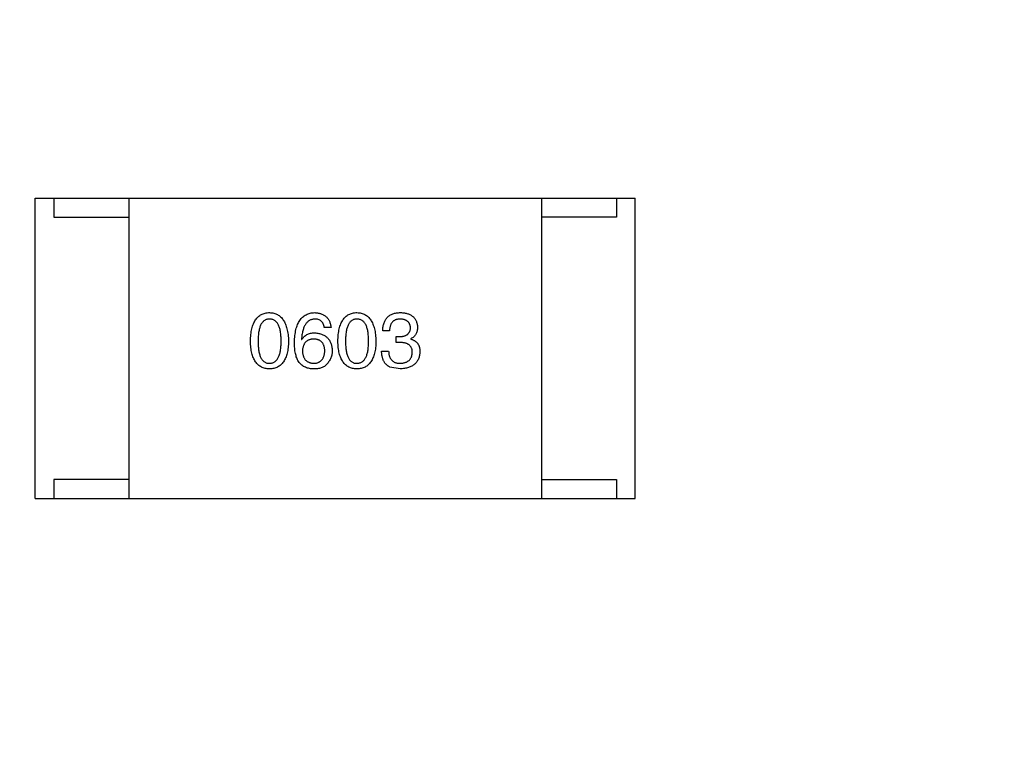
# Model space of a CAD drawing. Header units: millimetres. Extents: x -16 to 538, y -56 to 87.
# Tile 116 of 162: x 464.36 to 466.99, y 25.76 to 27.69. Entities that reach past the tile are written whole.
import ezdxf

# ---------------------------------------------------------------- set-up
doc = ezdxf.new("R2010")
doc.units = ezdxf.units.MM
doc.header["$LTSCALE"] = 1.21
doc.header["$MEASUREMENT"] = 0
doc.header["$PDMODE"] = 3
doc.header["$PDSIZE"] = 0.3125
doc.layers.get('0').update_dxf_attribs({"linetype": 'CONTINUOUS'})
doc.layers.get('DEFPOINTS').update_dxf_attribs({"linetype": 'CONTINUOUS'})
doc.layers.add('Dim', color=3, linetype='CONTINUOUS', lineweight=25)
doc.styles.get("Standard").update_dxf_attribs({"font": 'txt', "width": 0.8})
doc.dimstyles.get("Standard").update_dxf_attribs({"dimtxt": 0.15625, "dimasz": 0.1875, "dimexe": 0.125, "dimexo": 0.0625, "dimgap": 0.09, "dimtad": 0, "dimtih": 1, "dimtoh": 1, "dimzin": 4, "dimdsep": 46, "dimtxsty": 'STANDARD', "dimblk": '_FILLED', "dimblk1": '_FILLED', "dimblk2": '_FILLED', "dimcen": 0.09, "dimazin": 1, "dimtp": 0.01, "dimtm": 0.01, "dimtfac": 1, "dimtofl": 0, "dimtmove": 0, "dimatfit": 3, "dimldrblk": '_FILLED', "dimfxl": 1, "dimtolj": 1, "dimtzin": 4, "dimarcsym": 0})

# ---------------------------------------------------------------- blocks, each defined once
blk = doc.blocks.new('_FILLED')
at = {"color": 0, "linetype": 'ByBlock'}
blk.add_solid([(0, 0), (-1, 0.1667), (-1, -0.1667)], dxfattribs=at)
blk = doc.blocks.new('*D19')
at = {"color": 0, "linetype": 'ByBlock', "lineweight": -2}
for p, q in [((450.6432, 37.0225), (532.5397, 37.0225)), ((532.4147, 37.0225), (532.4147, 16.4209)), ((532.4147, -12.0275), (532.4147, 8.5742)), ((450.6432, -12.0275), (532.5397, -12.0275))]:
    blk.add_line(p, q, dxfattribs=at)
at = {"layer": 'DEFPOINTS', "color": 0, "linetype": 'ByBlock'}
for p in [(450.5807, 37.0225), (450.5807, -12.0275)]:
    blk.add_point(p, dxfattribs=at)
at = {"color": 0, "linetype": 'ByBlock', "lineweight": -2, "xscale": 2.54, "yscale": 2.54, "zscale": 2.54}
for p, rotation in [((532.4147, 37.0225), 90), ((532.4147, -12.0275), 270)]:
    blk.add_blockref('_FILLED', p, dxfattribs=dict(at, rotation=rotation))
at = {"color": 0, "linetype": 'ByBlock', "lineweight": -2, "insert": (532.4147, 12.4975), "char_height": 2.5, "attachment_point": 5, "rotation": 90}
blk.add_mtext('\\A1;49.05', dxfattribs=at)

msp = doc.modelspace()

# ---------------------------------------------------------------- linework, layer by layer
at = {"color": 7, "linetype": 'Continuous'}
for p, q in [((464.4042, 27.2091), (466.0042, 27.2091)), ((464.4042, 26.4091), (464.4042, 27.2091)), ((464.4542, 27.2091), (464.4542, 27.1591)), ((464.6542, 27.2091), (464.6542, 26.4091)), ((465.7542, 27.2091), (465.7542, 26.4091)), ((465.9542, 27.2091), (465.9542, 27.1591)), ((466.0042, 26.4091), (466.0042, 27.2091)), ((464.4542, 27.1591), (464.6542, 27.1591)), ((465.9542, 27.1591), (465.7542, 27.1591)), ((465.1934, 26.865), (465.1753, 26.865)), ((465.3495, 26.856), (465.3315, 26.856)), ((465.3675, 26.8404), (465.3774, 26.8404)), ((465.3675, 26.8248), (465.3675, 26.8404)), ((465.406, 26.8347), (465.406, 26.8338)), ((465.1147, 26.833), (465.1155, 26.8322)), ((465.3765, 26.8248), (465.3675, 26.8248)), ((465.3282, 26.8019), (465.347, 26.8019)), ((465.3774, 26.7543), (465.3503, 26.7592)), ((464.6542, 26.4591), (464.4542, 26.4591)), ((464.4542, 26.4591), (464.4542, 26.4091)), ((465.7542, 26.4591), (465.9542, 26.4591)), ((465.9542, 26.4591), (465.9542, 26.4091)), ((464.4042, 26.4091), (466.0042, 26.4091))]:
    msp.add_line(p, q, dxfattribs=at)
for points, knots in [([(464.9784, 26.8281), (464.9785, 26.8311), (464.9787, 26.8371), (464.9795, 26.8456), (464.9806, 26.8536), (464.9821, 26.861), (464.984, 26.8678), (464.9862, 26.8741), (464.9888, 26.8798), (464.9918, 26.8848), (464.9952, 26.8894), (464.999, 26.8933), (465.0031, 26.8966), (465.0076, 26.8994), (465.0125, 26.9015), (465.0178, 26.9031), (465.0234, 26.9041), (465.0273, 26.9042), (465.0293, 26.9043)], [0, 0, 0, 0, 0.088823, 0.172287, 0.250296, 0.323438, 0.392244, 0.456221, 0.516635, 0.573871, 0.628, 0.680335, 0.731489, 0.782557, 0.834044, 0.886738, 0.942089, 1, 1, 1, 1]), ([(465.0293, 26.8871), (465.028, 26.8871), (465.0256, 26.887), (465.0222, 26.8863), (465.0189, 26.8851), (465.0159, 26.8835), (465.0132, 26.8814), (465.0107, 26.8788), (465.0084, 26.8758), (465.0064, 26.8723), (465.0046, 26.8684), (465.0031, 26.864), (465.0019, 26.8591), (465.0007, 26.8538), (464.9999, 26.848), (464.9994, 26.8418), (464.999, 26.8351), (464.999, 26.8305), (464.9989, 26.8281)], [0, 0, 0, 0, 0.049764, 0.097007, 0.143217, 0.188577, 0.235116, 0.282997, 0.333719, 0.387776, 0.445989, 0.508679, 0.576563, 0.649481, 0.728235, 0.812722, 0.903548, 1, 1, 1, 1]), ([(465.0293, 26.9043), (465.0312, 26.9042), (465.0351, 26.904), (465.0406, 26.9029), (465.0458, 26.9012), (465.0506, 26.8991), (465.0551, 26.8963), (465.0592, 26.8929), (465.0629, 26.8889), (465.0663, 26.8844), (465.0693, 26.8794), (465.0719, 26.8737), (465.0742, 26.8675), (465.0761, 26.8607), (465.0776, 26.8534), (465.0788, 26.8454), (465.0797, 26.837), (465.08, 26.8311), (465.0801, 26.8281)], [0, 0, 0, 0, 0.057415, 0.112361, 0.16496, 0.216437, 0.267441, 0.318839, 0.371478, 0.426325, 0.483626, 0.544235, 0.608673, 0.677374, 0.750405, 0.828394, 0.911525, 1, 1, 1, 1]), ([(465.0604, 26.8281), (465.0604, 26.8305), (465.0603, 26.8351), (465.06, 26.8418), (465.0594, 26.848), (465.0585, 26.8538), (465.0575, 26.8591), (465.0561, 26.864), (465.0546, 26.8684), (465.0528, 26.8723), (465.0506, 26.8758), (465.0484, 26.8788), (465.0458, 26.8814), (465.043, 26.8835), (465.0399, 26.8851), (465.0365, 26.8863), (465.033, 26.887), (465.0305, 26.8871), (465.0293, 26.8871)], [0, 0, 0, 0, 0.095719, 0.185854, 0.269738, 0.347952, 0.420315, 0.487894, 0.550245, 0.608186, 0.662454, 0.713283, 0.761375, 0.808209, 0.854301, 0.901312, 0.949396, 1, 1, 1, 1]), ([(465.0958, 26.8248), (465.0959, 26.828), (465.0961, 26.8341), (465.097, 26.8429), (465.0981, 26.8512), (465.0997, 26.8589), (465.1017, 26.8659), (465.1041, 26.8724), (465.1069, 26.8783), (465.1101, 26.8836), (465.1136, 26.8883), (465.1176, 26.8924), (465.122, 26.896), (465.1269, 26.8989), (465.1321, 26.9011), (465.1377, 26.9029), (465.1437, 26.9039), (465.1478, 26.9042), (465.1499, 26.9043)], [0, 0, 0, 0, 0.087517, 0.169686, 0.246944, 0.319347, 0.387088, 0.450961, 0.511075, 0.567974, 0.622351, 0.675039, 0.726853, 0.778688, 0.83093, 0.884738, 0.941043, 1, 1, 1, 1]), ([(465.1499, 26.8871), (465.1486, 26.887), (465.1461, 26.8868), (465.1424, 26.886), (465.1389, 26.8848), (465.1357, 26.8832), (465.1327, 26.8812), (465.1299, 26.8788), (465.1274, 26.8759), (465.125, 26.8728), (465.1229, 26.8692), (465.1211, 26.8652), (465.1195, 26.8608), (465.118, 26.856), (465.1169, 26.8508), (465.1159, 26.8452), (465.1151, 26.8393), (465.1148, 26.8351), (465.1147, 26.833)], [0, 0, 0, 0, 0.054741, 0.107075, 0.158339, 0.208382, 0.258772, 0.310045, 0.362765, 0.417822, 0.475982, 0.537466, 0.602901, 0.673037, 0.747247, 0.826291, 0.910782, 1, 1, 1, 1]), ([(465.1499, 26.9043), (465.1515, 26.9042), (465.1546, 26.9039), (465.1592, 26.9032), (465.1634, 26.9023), (465.1674, 26.901), (465.1711, 26.8995), (465.1745, 26.8977), (465.1776, 26.8956), (465.1805, 26.8933), (465.1831, 26.8907), (465.1854, 26.8878), (465.1874, 26.8847), (465.1892, 26.8813), (465.1907, 26.8776), (465.1919, 26.8736), (465.1928, 26.8694), (465.1932, 26.8665), (465.1934, 26.865)], [0, 0, 0, 0, 0.073784, 0.144317, 0.211047, 0.274818, 0.336501, 0.395724, 0.453465, 0.510016, 0.566585, 0.622844, 0.680328, 0.739335, 0.800408, 0.863904, 0.93053, 1, 1, 1, 1]), ([(465.1753, 26.865), (465.175, 26.8667), (465.1742, 26.8701), (465.1724, 26.8746), (465.17, 26.8785), (465.1671, 26.8817), (465.1635, 26.8841), (465.1595, 26.8859), (465.1549, 26.887), (465.1516, 26.8871), (465.1499, 26.8871)], [0, 0, 0, 0, 0.1439, 0.274233, 0.394478, 0.509388, 0.621911, 0.738504, 0.863414, 1, 1, 1, 1]), ([(465.2116, 26.8281), (465.2117, 26.8311), (465.2119, 26.8371), (465.2127, 26.8456), (465.2138, 26.8536), (465.2153, 26.861), (465.2171, 26.8678), (465.2194, 26.8741), (465.222, 26.8798), (465.225, 26.8848), (465.2283, 26.8894), (465.2321, 26.8933), (465.2362, 26.8966), (465.2408, 26.8994), (465.2457, 26.9015), (465.2509, 26.9031), (465.2565, 26.9041), (465.2604, 26.9042), (465.2624, 26.9043)], [0, 0, 0, 0, 0.088823, 0.172287, 0.250296, 0.323438, 0.392244, 0.456221, 0.516635, 0.573871, 0.628, 0.680335, 0.731489, 0.782557, 0.834044, 0.886738, 0.942089, 1, 1, 1, 1]), ([(465.2624, 26.8871), (465.2612, 26.8871), (465.2588, 26.887), (465.2553, 26.8863), (465.2521, 26.8851), (465.2491, 26.8835), (465.2463, 26.8814), (465.2438, 26.8788), (465.2416, 26.8758), (465.2396, 26.8723), (465.2378, 26.8684), (465.2362, 26.864), (465.235, 26.8591), (465.2339, 26.8538), (465.2331, 26.848), (465.2325, 26.8418), (465.2322, 26.8351), (465.2321, 26.8305), (465.2321, 26.8281)], [0, 0, 0, 0, 0.049764, 0.097007, 0.143217, 0.188577, 0.235116, 0.282997, 0.333719, 0.387776, 0.445989, 0.508679, 0.576563, 0.649481, 0.728235, 0.812722, 0.903548, 1, 1, 1, 1]), ([(465.2624, 26.9043), (465.2644, 26.9042), (465.2682, 26.904), (465.2738, 26.9029), (465.2789, 26.9012), (465.2838, 26.8991), (465.2882, 26.8963), (465.2923, 26.8929), (465.2961, 26.8889), (465.2994, 26.8844), (465.3024, 26.8794), (465.3051, 26.8737), (465.3074, 26.8675), (465.3093, 26.8607), (465.3108, 26.8534), (465.312, 26.8454), (465.3128, 26.837), (465.3131, 26.8311), (465.3132, 26.8281)], [0, 0, 0, 0, 0.057415, 0.112361, 0.16496, 0.216437, 0.267441, 0.318839, 0.371478, 0.426325, 0.483626, 0.544235, 0.608673, 0.677374, 0.750405, 0.828394, 0.911525, 1, 1, 1, 1]), ([(465.2936, 26.8281), (465.2935, 26.8305), (465.2935, 26.8351), (465.2931, 26.8418), (465.2925, 26.848), (465.2917, 26.8538), (465.2906, 26.8591), (465.2893, 26.864), (465.2877, 26.8684), (465.2859, 26.8723), (465.2838, 26.8758), (465.2815, 26.8788), (465.2789, 26.8814), (465.2761, 26.8835), (465.273, 26.8851), (465.2697, 26.8863), (465.2661, 26.887), (465.2637, 26.8871), (465.2624, 26.8871)], [0, 0, 0, 0, 0.095719, 0.185854, 0.269738, 0.347952, 0.420315, 0.487894, 0.550245, 0.608186, 0.662454, 0.713283, 0.761375, 0.808209, 0.854301, 0.901312, 0.949396, 1, 1, 1, 1]), ([(465.3315, 26.856), (465.3315, 26.8579), (465.3316, 26.8616), (465.3323, 26.867), (465.3333, 26.8721), (465.3346, 26.8768), (465.3364, 26.8811), (465.3384, 26.8851), (465.3409, 26.8887), (465.3437, 26.8919), (465.3469, 26.8947), (465.3504, 26.8972), (465.3543, 26.8994), (465.3586, 26.9011), (465.3631, 26.9025), (465.3681, 26.9035), (465.3734, 26.9042), (465.3771, 26.9043), (465.379, 26.9043)], [0, 0, 0, 0, 0.074804, 0.144899, 0.211458, 0.274554, 0.334363, 0.392059, 0.448123, 0.503024, 0.558154, 0.613471, 0.670844, 0.729926, 0.792003, 0.857405, 0.926768, 1, 1, 1, 1]), ([(465.3782, 26.8871), (465.377, 26.8871), (465.3749, 26.887), (465.3717, 26.8867), (465.3687, 26.8861), (465.366, 26.8852), (465.3634, 26.8841), (465.3611, 26.8828), (465.3589, 26.8812), (465.357, 26.8794), (465.3553, 26.8773), (465.3539, 26.8749), (465.3526, 26.8724), (465.3515, 26.8696), (465.3507, 26.8665), (465.3501, 26.8632), (465.3496, 26.8597), (465.3495, 26.8572), (465.3495, 26.856)], [0, 0, 0, 0, 0.069877, 0.136363, 0.198671, 0.257968, 0.315462, 0.370709, 0.425568, 0.479847, 0.535753, 0.592303, 0.651386, 0.713311, 0.778642, 0.84836, 0.921866, 1, 1, 1, 1]), ([(465.4052, 26.8642), (465.4051, 26.8651), (465.405, 26.8668), (465.4045, 26.8693), (465.4038, 26.8717), (465.403, 26.8739), (465.4019, 26.8759), (465.4007, 26.8778), (465.3993, 26.8795), (465.3977, 26.881), (465.3959, 26.8824), (465.3939, 26.8835), (465.3917, 26.8846), (465.3894, 26.8854), (465.3868, 26.8861), (465.3841, 26.8866), (465.3812, 26.887), (465.3792, 26.8871), (465.3782, 26.8871)], [0, 0, 0, 0, 0.067655, 0.132224, 0.194132, 0.253145, 0.309858, 0.366002, 0.421361, 0.47702, 0.532632, 0.590536, 0.65067, 0.713258, 0.779588, 0.848803, 0.921949, 1, 1, 1, 1]), ([(465.379, 26.9043), (465.3807, 26.9042), (465.3841, 26.9041), (465.3889, 26.9034), (465.3935, 26.9026), (465.3977, 26.9014), (465.4017, 26.9), (465.4053, 26.8982), (465.4086, 26.8962), (465.4116, 26.8939), (465.4143, 26.8914), (465.4166, 26.8885), (465.4187, 26.8854), (465.4204, 26.882), (465.4218, 26.8784), (465.4229, 26.8744), (465.4237, 26.8702), (465.4239, 26.8673), (465.4241, 26.8658)], [0, 0, 0, 0, 0.077845, 0.151584, 0.221397, 0.287366, 0.350104, 0.410398, 0.467998, 0.524388, 0.579979, 0.635152, 0.690917, 0.747936, 0.806661, 0.867861, 0.932479, 1, 1, 1, 1]), ([(465.3774, 26.8404), (465.3784, 26.8404), (465.3806, 26.8405), (465.3837, 26.8409), (465.3865, 26.8414), (465.3892, 26.8421), (465.3917, 26.843), (465.3939, 26.8441), (465.396, 26.8453), (465.3979, 26.8467), (465.3995, 26.8483), (465.4009, 26.8501), (465.4022, 26.852), (465.4032, 26.8541), (465.4041, 26.8564), (465.4047, 26.8588), (465.4051, 26.8614), (465.4052, 26.8632), (465.4052, 26.8642)], [0, 0, 0, 0, 0.079415, 0.154091, 0.22508, 0.29186, 0.355026, 0.415127, 0.472418, 0.528511, 0.583551, 0.638361, 0.693547, 0.750023, 0.807857, 0.868401, 0.932259, 1, 1, 1, 1]), ([(465.4241, 26.8658), (465.424, 26.864), (465.4239, 26.8604), (465.4231, 26.8553), (465.4217, 26.8507), (465.4197, 26.8465), (465.4171, 26.8428), (465.414, 26.8395), (465.4103, 26.8368), (465.4075, 26.8354), (465.406, 26.8347)], [0, 0, 0, 0, 0.143686, 0.277942, 0.40333, 0.521785, 0.638573, 0.755208, 0.874773, 1, 1, 1, 1]), ([(465.1155, 26.8322), (465.1164, 26.8336), (465.1181, 26.8364), (465.1212, 26.8402), (465.1249, 26.8433), (465.129, 26.8459), (465.1336, 26.8478), (465.1386, 26.8492), (465.1441, 26.8501), (465.148, 26.8502), (465.1499, 26.8502)], [0, 0, 0, 0, 0.122276, 0.239997, 0.35611, 0.473903, 0.59404, 0.720428, 0.855383, 1, 1, 1, 1]), ([(465.1475, 26.8338), (465.1463, 26.8338), (465.1441, 26.8337), (465.1408, 26.8332), (465.1377, 26.8325), (465.1348, 26.8316), (465.1322, 26.8305), (465.1298, 26.829), (465.1275, 26.8274), (465.1255, 26.8255), (465.1237, 26.8233), (465.1221, 26.821), (465.1208, 26.8184), (465.1196, 26.8155), (465.1187, 26.8124), (465.1179, 26.8091), (465.1174, 26.8056), (465.1172, 26.8031), (465.1172, 26.8019)], [0, 0, 0, 0, 0.070453, 0.136523, 0.199866, 0.260392, 0.318446, 0.374657, 0.430182, 0.485556, 0.541071, 0.598396, 0.657208, 0.718642, 0.783247, 0.851631, 0.923928, 1, 1, 1, 1]), ([(465.177, 26.8027), (465.1769, 26.8039), (465.1767, 26.8063), (465.1762, 26.8098), (465.1755, 26.813), (465.1746, 26.816), (465.1735, 26.8187), (465.1721, 26.8213), (465.1706, 26.8236), (465.1688, 26.8257), (465.1669, 26.8275), (465.1647, 26.8291), (465.1623, 26.8305), (465.1598, 26.8317), (465.157, 26.8326), (465.154, 26.8332), (465.1508, 26.8337), (465.1486, 26.8338), (465.1475, 26.8338)], [0, 0, 0, 0, 0.076288, 0.14871, 0.216387, 0.281386, 0.342528, 0.402111, 0.4591, 0.514852, 0.569974, 0.625644, 0.682226, 0.740156, 0.800362, 0.863471, 0.930116, 1, 1, 1, 1]), ([(465.1499, 26.8502), (465.1518, 26.8501), (465.1553, 26.8497), (465.1605, 26.8488), (465.1653, 26.8477), (465.1697, 26.8462), (465.1738, 26.8443), (465.1777, 26.8422), (465.1811, 26.8397), (465.1842, 26.837), (465.187, 26.8339), (465.1894, 26.8304), (465.1915, 26.8267), (465.1932, 26.8227), (465.1946, 26.8183), (465.1956, 26.8137), (465.1964, 26.8087), (465.1966, 26.8053), (465.1967, 26.8035)], [0, 0, 0, 0, 0.074228, 0.144548, 0.211288, 0.274576, 0.335162, 0.393915, 0.450599, 0.506657, 0.562409, 0.618617, 0.676096, 0.735061, 0.79654, 0.860906, 0.928473, 1, 1, 1, 1]), ([(465.406, 26.8338), (465.407, 26.8335), (465.409, 26.8329), (465.4118, 26.8318), (465.4144, 26.8304), (465.4168, 26.829), (465.419, 26.8274), (465.421, 26.8257), (465.4229, 26.8238), (465.4245, 26.8218), (465.426, 26.8196), (465.4272, 26.8173), (465.4283, 26.8148), (465.4291, 26.8121), (465.4298, 26.8094), (465.4303, 26.8065), (465.4306, 26.8034), (465.4306, 26.8013), (465.4306, 26.8002)], [0, 0, 0, 0, 0.069445, 0.136039, 0.200011, 0.261745, 0.322328, 0.381403, 0.438864, 0.496655, 0.554398, 0.612391, 0.672266, 0.733005, 0.79604, 0.861293, 0.928785, 1, 1, 1, 1]), ([(465.0293, 26.7543), (465.0273, 26.7544), (465.0234, 26.7546), (465.0178, 26.7555), (465.0125, 26.7571), (465.0076, 26.7591), (465.0031, 26.7618), (464.999, 26.765), (464.9952, 26.7688), (464.9919, 26.7732), (464.9888, 26.7781), (464.9862, 26.7836), (464.984, 26.7897), (464.9821, 26.7963), (464.9806, 26.8034), (464.9795, 26.8111), (464.9787, 26.8194), (464.9785, 26.8252), (464.9784, 26.8281)], [0, 0, 0, 0, 0.059135, 0.115606, 0.169241, 0.221578, 0.273261, 0.324749, 0.377329, 0.431642, 0.488541, 0.548597, 0.612232, 0.680174, 0.752504, 0.829777, 0.912307, 1, 1, 1, 1]), ([(464.9989, 26.8281), (464.999, 26.8257), (464.999, 26.8211), (464.9994, 26.8144), (464.9999, 26.8082), (465.0007, 26.8024), (465.0018, 26.7971), (465.0031, 26.7922), (465.0046, 26.7878), (465.0064, 26.7839), (465.0084, 26.7804), (465.0107, 26.7774), (465.0132, 26.7748), (465.0159, 26.7727), (465.0189, 26.771), (465.0222, 26.7699), (465.0256, 26.7692), (465.028, 26.7691), (465.0293, 26.7691)], [0, 0, 0, 0, 0.096457, 0.187288, 0.27178, 0.350132, 0.423455, 0.491343, 0.554037, 0.612253, 0.666313, 0.717038, 0.764921, 0.811214, 0.856775, 0.902988, 0.950234, 1, 1, 1, 1]), ([(465.0293, 26.7691), (465.0305, 26.7692), (465.033, 26.7693), (465.0366, 26.7701), (465.0399, 26.7713), (465.0429, 26.773), (465.0458, 26.7751), (465.0483, 26.7778), (465.0507, 26.7808), (465.0527, 26.7843), (465.0546, 26.7882), (465.0561, 26.7926), (465.0575, 26.7974), (465.0585, 26.8027), (465.0594, 26.8084), (465.06, 26.8146), (465.0603, 26.8212), (465.0604, 26.8258), (465.0604, 26.8281)], [0, 0, 0, 0, 0.050879, 0.099377, 0.146973, 0.193618, 0.240619, 0.289461, 0.34047, 0.395283, 0.453059, 0.515633, 0.582666, 0.655287, 0.732971, 0.815933, 0.905166, 1, 1, 1, 1]), ([(465.0801, 26.8281), (465.08, 26.8252), (465.0798, 26.8194), (465.079, 26.8111), (465.0779, 26.8034), (465.0764, 26.7963), (465.0745, 26.7897), (465.0723, 26.7836), (465.0697, 26.7781), (465.0667, 26.7732), (465.0633, 26.7688), (465.0596, 26.765), (465.0554, 26.7618), (465.0509, 26.7591), (465.046, 26.7571), (465.0408, 26.7555), (465.0351, 26.7546), (465.0313, 26.7544), (465.0293, 26.7543)], [0, 0, 0, 0, 0.08769, 0.170218, 0.24749, 0.319818, 0.387758, 0.451391, 0.511445, 0.568185, 0.622681, 0.67526, 0.726746, 0.778428, 0.830764, 0.884397, 0.940866, 1, 1, 1, 1]), ([(465.1065, 26.774), (465.1056, 26.7756), (465.1039, 26.7788), (465.1017, 26.784), (465.0999, 26.7897), (465.0984, 26.7958), (465.0972, 26.8024), (465.0965, 26.8095), (465.0959, 26.817), (465.0959, 26.8222), (465.0958, 26.8248)], [0, 0, 0, 0, 0.101889, 0.209155, 0.322694, 0.442863, 0.569758, 0.70479, 0.848502, 1, 1, 1, 1]), ([(465.2624, 26.7543), (465.2604, 26.7544), (465.2565, 26.7546), (465.2509, 26.7555), (465.2457, 26.7571), (465.2408, 26.7591), (465.2363, 26.7618), (465.2321, 26.765), (465.2283, 26.7688), (465.225, 26.7732), (465.222, 26.7781), (465.2194, 26.7836), (465.2171, 26.7897), (465.2153, 26.7963), (465.2138, 26.8034), (465.2127, 26.8111), (465.2119, 26.8194), (465.2117, 26.8252), (465.2116, 26.8281)], [0, 0, 0, 0, 0.059135, 0.115606, 0.169241, 0.221578, 0.273261, 0.324749, 0.377329, 0.431642, 0.488541, 0.548597, 0.612232, 0.680174, 0.752504, 0.829777, 0.912307, 1, 1, 1, 1]), ([(465.2321, 26.8281), (465.2321, 26.8257), (465.2322, 26.8211), (465.2325, 26.8144), (465.2331, 26.8082), (465.2339, 26.8024), (465.235, 26.7971), (465.2362, 26.7922), (465.2378, 26.7878), (465.2396, 26.7839), (465.2416, 26.7804), (465.2438, 26.7774), (465.2463, 26.7748), (465.2491, 26.7727), (465.2521, 26.771), (465.2553, 26.7699), (465.2588, 26.7692), (465.2612, 26.7691), (465.2624, 26.7691)], [0, 0, 0, 0, 0.096457, 0.187288, 0.27178, 0.350132, 0.423455, 0.491343, 0.554037, 0.612253, 0.666313, 0.717038, 0.764921, 0.811214, 0.856775, 0.902988, 0.950234, 1, 1, 1, 1]), ([(465.2624, 26.7691), (465.2637, 26.7692), (465.2661, 26.7693), (465.2697, 26.7701), (465.273, 26.7713), (465.2761, 26.773), (465.2789, 26.7751), (465.2815, 26.7778), (465.2838, 26.7808), (465.2859, 26.7843), (465.2877, 26.7882), (465.2893, 26.7926), (465.2906, 26.7974), (465.2917, 26.8027), (465.2925, 26.8084), (465.2931, 26.8146), (465.2935, 26.8212), (465.2935, 26.8258), (465.2936, 26.8281)], [0, 0, 0, 0, 0.050879, 0.099377, 0.146973, 0.193618, 0.240619, 0.289461, 0.34047, 0.395283, 0.453059, 0.515633, 0.582666, 0.655287, 0.732971, 0.815933, 0.905166, 1, 1, 1, 1]), ([(465.3132, 26.8281), (465.3131, 26.8252), (465.3129, 26.8194), (465.3122, 26.8111), (465.3111, 26.8034), (465.3096, 26.7963), (465.3077, 26.7897), (465.3054, 26.7836), (465.3028, 26.7781), (465.2999, 26.7732), (465.2965, 26.7688), (465.2927, 26.765), (465.2886, 26.7618), (465.2841, 26.7591), (465.2792, 26.7571), (465.2739, 26.7555), (465.2683, 26.7546), (465.2644, 26.7544), (465.2624, 26.7543)], [0, 0, 0, 0, 0.08769, 0.170218, 0.24749, 0.319818, 0.387758, 0.451391, 0.511445, 0.568185, 0.622681, 0.67526, 0.726746, 0.778428, 0.830764, 0.884397, 0.940866, 1, 1, 1, 1]), ([(465.4101, 26.7978), (465.4101, 26.7989), (465.4101, 26.801), (465.4097, 26.8041), (465.409, 26.8069), (465.4081, 26.8096), (465.4069, 26.8121), (465.4055, 26.8143), (465.4037, 26.8163), (465.4017, 26.8181), (465.3995, 26.8197), (465.397, 26.8211), (465.3942, 26.8222), (465.3912, 26.8232), (465.3879, 26.8239), (465.3843, 26.8244), (465.3805, 26.8248), (465.3779, 26.8248), (465.3765, 26.8248)], [0, 0, 0, 0, 0.066518, 0.129194, 0.188613, 0.245254, 0.300032, 0.353805, 0.407079, 0.461108, 0.516272, 0.574141, 0.634837, 0.699275, 0.767504, 0.840272, 0.917505, 1, 1, 1, 1]), ([(465.1172, 26.8019), (465.1172, 26.8006), (465.1174, 26.7981), (465.118, 26.7944), (465.1187, 26.791), (465.1196, 26.7879), (465.1208, 26.7849), (465.1223, 26.7823), (465.1238, 26.7798), (465.1257, 26.7777), (465.1278, 26.7757), (465.1301, 26.774), (465.1326, 26.7726), (465.1353, 26.7714), (465.1382, 26.7704), (465.1414, 26.7697), (465.1448, 26.7692), (465.1471, 26.7691), (465.1483, 26.7691)], [0, 0, 0, 0, 0.076467, 0.148148, 0.216496, 0.280559, 0.342274, 0.401168, 0.458322, 0.514073, 0.569257, 0.62465, 0.68124, 0.739113, 0.799947, 0.862804, 0.929597, 1, 1, 1, 1]), ([(465.1483, 26.7691), (465.1494, 26.7692), (465.1515, 26.7694), (465.1546, 26.7699), (465.1575, 26.7707), (465.1602, 26.7717), (465.1627, 26.773), (465.165, 26.7745), (465.1671, 26.7763), (465.169, 26.7783), (465.1708, 26.7805), (465.1722, 26.783), (465.1736, 26.7857), (465.1746, 26.7886), (465.1755, 26.7918), (465.1762, 26.7952), (465.1767, 26.7989), (465.1769, 26.8014), (465.177, 26.8027)], [0, 0, 0, 0, 0.066682, 0.130303, 0.190802, 0.248749, 0.30534, 0.361219, 0.415721, 0.471765, 0.528279, 0.586428, 0.64659, 0.710143, 0.776461, 0.846692, 0.921137, 1, 1, 1, 1]), ([(465.1967, 26.8035), (465.1966, 26.8018), (465.1965, 26.7983), (465.1958, 26.7932), (465.1947, 26.7883), (465.1931, 26.7836), (465.191, 26.7791), (465.1884, 26.7747), (465.1854, 26.7705), (465.1831, 26.7679), (465.1819, 26.7666)], [0, 0, 0, 0, 0.12904, 0.253809, 0.377066, 0.499122, 0.621469, 0.744665, 0.870607, 1, 1, 1, 1]), ([(465.3503, 26.7592), (465.3494, 26.7597), (465.3477, 26.7605), (465.3453, 26.762), (465.343, 26.7637), (465.3409, 26.7656), (465.3389, 26.7676), (465.3371, 26.7698), (465.3355, 26.7722), (465.3341, 26.7748), (465.3328, 26.7776), (465.3316, 26.7805), (465.3307, 26.7837), (465.3298, 26.787), (465.3292, 26.7904), (465.3286, 26.7941), (465.3283, 26.7979), (465.3282, 26.8005), (465.3282, 26.8019)], [0, 0, 0, 0, 0.056906, 0.113264, 0.168825, 0.223843, 0.279195, 0.335267, 0.392098, 0.450414, 0.51054, 0.572219, 0.636652, 0.703156, 0.773102, 0.845505, 0.921063, 1, 1, 1, 1]), ([(465.347, 26.8019), (465.3471, 26.8005), (465.3472, 26.798), (465.3476, 26.7943), (465.3483, 26.7908), (465.3492, 26.7876), (465.3504, 26.7846), (465.3517, 26.7819), (465.3533, 26.7795), (465.3552, 26.7772), (465.3573, 26.7753), (465.3596, 26.7736), (465.3621, 26.7722), (465.3649, 26.7711), (465.3679, 26.7702), (465.3711, 26.7695), (465.3746, 26.7691), (465.3769, 26.7691), (465.3782, 26.7691)], [0, 0, 0, 0, 0.07723, 0.149593, 0.217944, 0.282232, 0.34411, 0.402297, 0.458791, 0.513966, 0.568538, 0.623291, 0.679957, 0.737243, 0.798142, 0.86118, 0.928728, 1, 1, 1, 1]), ([(465.4306, 26.8002), (465.4305, 26.7984), (465.4302, 26.7949), (465.4293, 26.7899), (465.4281, 26.7852), (465.4265, 26.7808), (465.4245, 26.7767), (465.4221, 26.773), (465.4193, 26.7696), (465.4161, 26.7665), (465.4126, 26.7638), (465.4086, 26.7615), (465.4044, 26.7594), (465.3997, 26.7577), (465.3946, 26.7564), (465.3892, 26.7553), (465.3834, 26.7546), (465.3794, 26.7544), (465.3774, 26.7543)], [0, 0, 0, 0, 0.068236, 0.132937, 0.194125, 0.253174, 0.310181, 0.365986, 0.421096, 0.476216, 0.532352, 0.590232, 0.649824, 0.71274, 0.778406, 0.848058, 0.921922, 1, 1, 1, 1]), ([(465.3782, 26.7691), (465.3794, 26.7692), (465.3818, 26.7693), (465.3852, 26.7699), (465.3885, 26.7706), (465.3915, 26.7714), (465.3943, 26.7725), (465.3969, 26.7738), (465.3992, 26.7753), (465.4014, 26.777), (465.4032, 26.7789), (465.405, 26.781), (465.4064, 26.7833), (465.4076, 26.7858), (465.4086, 26.7885), (465.4093, 26.7914), (465.4099, 26.7945), (465.4101, 26.7967), (465.4101, 26.7978)], [0, 0, 0, 0, 0.076694, 0.149502, 0.218019, 0.283183, 0.345589, 0.405199, 0.462852, 0.519478, 0.575313, 0.630559, 0.687006, 0.744638, 0.804006, 0.866059, 0.931486, 1, 1, 1, 1]), ([(465.145, 26.7543), (465.143, 26.7544), (465.1389, 26.7547), (465.1331, 26.7558), (465.1277, 26.7574), (465.1227, 26.7596), (465.118, 26.7623), (465.1137, 26.7656), (465.1098, 26.7695), (465.1076, 26.7725), (465.1065, 26.774)], [0, 0, 0, 0, 0.137449, 0.267856, 0.393219, 0.514735, 0.63397, 0.753734, 0.874967, 1, 1, 1, 1]), ([(465.1819, 26.7666), (465.181, 26.7656), (465.1791, 26.7634), (465.1756, 26.7608), (465.1717, 26.7586), (465.1673, 26.7569), (465.1624, 26.7555), (465.157, 26.7547), (465.1512, 26.7542), (465.1471, 26.7543), (465.145, 26.7543)], [0, 0, 0, 0, 0.105033, 0.21147, 0.321511, 0.438526, 0.563605, 0.698055, 0.843218, 1, 1, 1, 1])]:
    msp.add_open_spline(points, degree=3, knots=knots, dxfattribs=at)

# ---------------------------------------------------------------- dimensions: what is measured, and where the dimension line sits
at = {"layer": 'Dim'}
dim = msp.add_linear_dim(base=(532.4147, -12.0275), p1=(450.5807, 37.0225), p2=(450.5807, -12.0275), angle=90, dimstyle='STANDARD', override={"dimtxt": 2.5, "dimasz": 2.54, "dimtih": 0, "dimtoh": 0, "dimzin": 0, "dimcen": 0.198, "dimadec": 0, "dimazin": 0, "dimtp": 0, "dimtm": 0, "dimtdec": 4, "dimtzin": 0}, dxfattribs=at)
dim.commit()
dim.dimension.update_dxf_attribs({"geometry": '*D19', "text_midpoint": (532.4147, 12.4975)})

doc.saveas('drawing.dxf')
